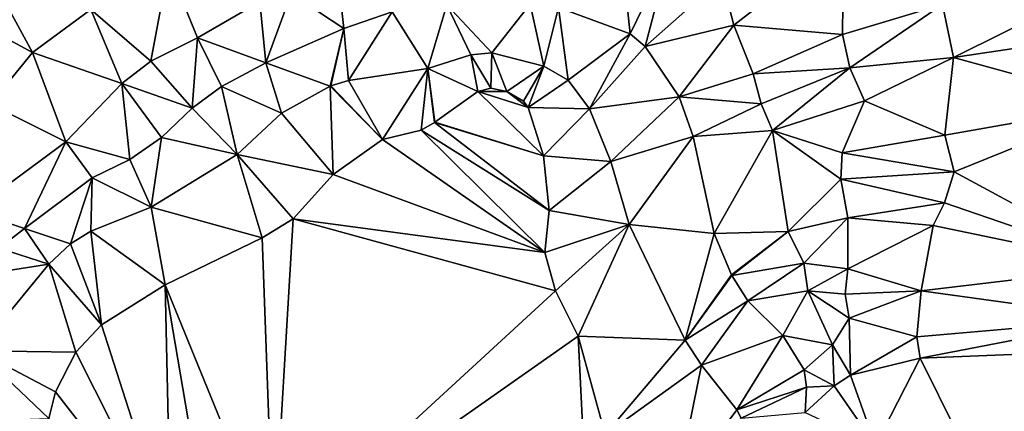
# Model space of a CAD drawing. Header units: inches. Extents: x 573063 to 573309, y 6670422 to 6670677.
# Tile 19 of 39: x 573221 to 573279, y 6670532 to 6670555. Entities that reach past the tile are written whole.
import ezdxf

# ---------------------------------------------------------------- set-up
doc = ezdxf.new("R2010")
doc.units = ezdxf.units.IN
doc.header["$MEASUREMENT"] = 0
doc.layers.add('Terreng_ortofoto', color=10, linetype='Continuous')

msp = doc.modelspace()

# ---------------------------------------------------------------- linework, layer by layer
at = {"layer": 'Terreng_ortofoto'}
for points in [[(573217.86, 6670561.31, 222), (573213.94, 6670557.9, 222), (573222.15, 6670553.44, 223)], [(573217.86, 6670561.31, 222), (573222.15, 6670553.44, 223), (573225.56, 6670555.95, 223)], [(573256.55, 6670559.67, 224), (573252.92, 6670556.06, 225), (573257.11, 6670554.54, 225)], [(573256.55, 6670559.67, 224), (573257.11, 6670554.54, 225), (573259.43, 6670559.3, 224)], [(573269.59, 6670560.01, 223), (573262.47, 6670557.77, 224), (573263.17, 6670555.04, 224)], [(573269.59, 6670560.01, 223), (573263.17, 6670555.04, 224), (573269.53, 6670554.49, 223)], [(573269.59, 6670560.01, 223), (573269.53, 6670554.49, 223), (573275.37, 6670556.24, 222)], [(573259.43, 6670559.3, 224), (573257.11, 6670554.54, 225), (573257.99, 6670553.8, 225)], [(573262.47, 6670557.77, 224), (573259.43, 6670559.3, 224), (573257.99, 6670553.8, 225)], [(573230.11, 6670558.47, 223), (573225.56, 6670555.95, 223), (573229.07, 6670552.93, 224)], [(573230.11, 6670558.47, 223), (573229.07, 6670552.93, 224), (573231.79, 6670554.3, 224)], [(573230.11, 6670558.47, 223), (573231.79, 6670554.3, 224), (573235.44, 6670556.4, 224)], [(573222.15, 6670553.44, 223), (573213.94, 6670557.9, 222), (573219.68, 6670550.42, 223)], [(573239.97, 6670558.39, 224), (573237.28, 6670556.89, 224), (573240.35, 6670554.85, 225)], [(573239.97, 6670558.39, 224), (573240.35, 6670554.85, 225), (573243.18, 6670555.82, 225)], [(573263.17, 6670555.04, 224), (573262.47, 6670557.77, 224), (573257.99, 6670553.8, 225)], [(573275.37, 6670556.24, 222), (573276.01, 6670553.15, 222), (573285.12, 6670557.69, 221)], [(573276.01, 6670553.15, 222), (573286.32, 6670554.69, 221), (573285.12, 6670557.69, 221)], [(573237.28, 6670556.89, 224), (573235.44, 6670556.4, 224), (573235.79, 6670552.83, 225)], [(573237.28, 6670556.89, 224), (573235.79, 6670552.83, 225), (573240.35, 6670554.85, 225)], [(573231.79, 6670554.3, 224), (573235.79, 6670552.83, 225), (573235.44, 6670556.4, 224)], [(573245.28, 6670552.51, 226), (573246.39, 6670556.23, 225), (573243.18, 6670555.82, 225)], [(573245.28, 6670552.51, 226), (573247.78, 6670553.31, 226), (573246.39, 6670556.23, 225)], [(573246.39, 6670556.23, 225), (573249.02, 6670553.43, 226), (573251.26, 6670556.27, 225)], [(573246.39, 6670556.23, 225), (573247.78, 6670553.31, 226), (573249.02, 6670553.43, 226)], [(573252.05, 6670552.64, 226), (573251.26, 6670556.27, 225), (573249.02, 6670553.43, 226)], [(573252.92, 6670556.06, 225), (573251.26, 6670556.27, 225), (573252.05, 6670552.64, 226)], [(573269.95, 6670552.54, 223), (573275.37, 6670556.24, 222), (573269.53, 6670554.49, 223)], [(573269.95, 6670552.54, 223), (573276.01, 6670553.15, 222), (573275.37, 6670556.24, 222)], [(573225.56, 6670555.95, 223), (573222.15, 6670553.44, 223), (573227.37, 6670551.63, 224)], [(573225.56, 6670555.95, 223), (573227.37, 6670551.63, 224), (573229.07, 6670552.93, 224)], [(573240.35, 6670554.85, 225), (573240.64, 6670551.8, 226), (573243.18, 6670555.82, 225)], [(573245.28, 6670552.51, 226), (573243.18, 6670555.82, 225), (573240.64, 6670551.8, 226)], [(573252.92, 6670556.06, 225), (573252.05, 6670552.64, 226), (573253.47, 6670551.83, 226)], [(573257.11, 6670554.54, 225), (573252.92, 6670556.06, 225), (573253.47, 6670551.83, 226)], [(573263.17, 6670555.04, 224), (573257.99, 6670553.8, 225), (573259.97, 6670550.86, 225)], [(573263.17, 6670555.04, 224), (573259.97, 6670550.86, 225), (573264.29, 6670552.2, 224)], [(573263.17, 6670555.04, 224), (573264.29, 6670552.2, 224), (573269.53, 6670554.49, 223)], [(573235.79, 6670552.83, 225), (573239.563, 6670551.48, 226), (573240.35, 6670554.85, 225)], [(573239.563, 6670551.48, 226), (573239.599, 6670551.496, 226), (573240.35, 6670554.85, 225)], [(573239.599, 6670551.496, 226), (573240.64, 6670551.8, 226), (573240.35, 6670554.85, 225)], [(573257.11, 6670554.54, 225), (573253.47, 6670551.83, 226), (573254.72, 6670550.16, 226)], [(573257.11, 6670554.54, 225), (573254.72, 6670550.16, 226), (573257.99, 6670553.8, 225)], [(573269.95, 6670552.54, 223), (573269.53, 6670554.49, 223), (573264.29, 6670552.2, 224)], [(573276.01, 6670553.15, 222), (573285.9, 6670550.45, 221), (573286.32, 6670554.69, 221)], [(573229.07, 6670552.93, 224), (573231.48, 6670550.19, 225), (573231.79, 6670554.3, 224)], [(573231.79, 6670554.3, 224), (573231.48, 6670550.19, 225), (573233.2, 6670551.46, 225)], [(573231.79, 6670554.3, 224), (573233.2, 6670551.46, 225), (573235.79, 6670552.83, 225)], [(573224.09, 6670548.22, 224), (573222.15, 6670553.44, 223), (573219.68, 6670550.42, 223)], [(573224.09, 6670548.22, 224), (573227.37, 6670551.63, 224), (573222.15, 6670553.44, 223)], [(573245.28, 6670552.51, 226), (573248.2, 6670551.16, 227), (573247.78, 6670553.31, 226)], [(573247.78, 6670553.31, 226), (573248.95, 6670551.35, 227), (573249.02, 6670553.43, 226)], [(573247.78, 6670553.31, 226), (573248.2, 6670551.16, 227), (573248.95, 6670551.35, 227)], [(573249.02, 6670553.43, 226), (573248.95, 6670551.35, 227), (573249.89, 6670551.16, 227)], [(573252.05, 6670552.64, 226), (573249.02, 6670553.43, 226), (573249.89, 6670551.16, 227)], [(573257.99, 6670553.8, 225), (573254.72, 6670550.16, 226), (573259.97, 6670550.86, 225)], [(573227.37, 6670551.63, 224), (573231.48, 6670550.19, 225), (573229.07, 6670552.93, 224)], [(573235.79, 6670552.83, 225), (573233.2, 6670551.46, 225), (573236.72, 6670549.89, 226)], [(573235.79, 6670552.83, 225), (573236.72, 6670549.89, 226), (573239.563, 6670551.48, 226)], [(573269.95, 6670552.54, 223), (573270.8, 6670550.62, 223), (573276.01, 6670553.15, 222)], [(573275.51, 6670548.61, 222), (573276.01, 6670553.15, 222), (573270.8, 6670550.62, 223)], [(573275.51, 6670548.61, 222), (573285.9, 6670550.45, 221), (573276.01, 6670553.15, 222)], [(573242.61, 6670548.36, 227), (573245.28, 6670552.51, 226), (573240.64, 6670551.8, 226)], [(573242.61, 6670548.36, 227), (573244.89, 6670548.9, 227), (573245.28, 6670552.51, 226)], [(573244.89, 6670548.9, 227), (573245.653, 6670549.36, 227), (573245.28, 6670552.51, 226)], [(573245.28, 6670552.51, 226), (573245.653, 6670549.36, 227), (573245.686, 6670549.382, 227)], [(573245.28, 6670552.51, 226), (573245.686, 6670549.382, 227), (573248.2, 6670551.16, 227)], [(573252.05, 6670552.64, 226), (573249.89, 6670551.16, 227), (573250.86, 6670550.59, 227)], [(573252.05, 6670552.64, 226), (573250.86, 6670550.59, 227), (573251.13, 6670550.23, 227)], [(573252.05, 6670552.64, 226), (573251.13, 6670550.23, 227), (573253.47, 6670551.83, 226)], [(573264.29, 6670552.2, 224), (573259.97, 6670550.86, 225), (573264.76, 6670550.44, 224)], [(573269.95, 6670552.54, 223), (573264.29, 6670552.2, 224), (573264.76, 6670550.44, 224)], [(573265.42, 6670548.89, 224), (573269.95, 6670552.54, 223), (573264.76, 6670550.44, 224)], [(573265.42, 6670548.89, 224), (573270.8, 6670550.62, 223), (573269.95, 6670552.54, 223)], [(573227.84, 6670547.2, 225), (573227.37, 6670551.63, 224), (573224.09, 6670548.22, 224)], [(573229.69, 6670548.47, 225), (573231.48, 6670550.19, 225), (573227.37, 6670551.63, 224)], [(573229.69, 6670548.47, 225), (573227.37, 6670551.63, 224), (573227.84, 6670547.2, 225)], [(573242.61, 6670548.36, 227), (573240.64, 6670551.8, 226), (573239.599, 6670551.496, 226)], [(573253.47, 6670551.83, 226), (573251.13, 6670550.23, 227), (573254.72, 6670550.16, 226)], [(573234.12, 6670547.48, 226), (573233.2, 6670551.46, 225), (573231.48, 6670550.19, 225)], [(573234.12, 6670547.48, 226), (573236.72, 6670549.89, 226), (573233.2, 6670551.46, 225)], [(573239.74, 6670546.32, 227), (573239.563, 6670551.48, 226), (573236.72, 6670549.89, 226)], [(573242.61, 6670548.36, 227), (573239.599, 6670551.496, 226), (573239.563, 6670551.48, 226)], [(573239.74, 6670546.32, 227), (573242.61, 6670548.36, 227), (573239.563, 6670551.48, 226)], [(573252.04, 6670547.41, 227), (573248.2, 6670551.16, 227), (573245.686, 6670549.382, 227)], [(573248.95, 6670551.35, 227), (573248.2, 6670551.16, 227), (573249.89, 6670551.16, 227)], [(573252.04, 6670547.41, 227), (573251.13, 6670550.23, 227), (573248.2, 6670551.16, 227)], [(573251.13, 6670550.23, 227), (573249.89, 6670551.16, 227), (573248.2, 6670551.16, 227)], [(573251.13, 6670550.23, 227), (573250.86, 6670550.59, 227), (573249.89, 6670551.16, 227)], [(573224.09, 6670548.22, 224), (573219.68, 6670550.42, 223), (573218.61, 6670544.18, 224)], [(573255.98, 6670547.07, 226), (573259.97, 6670550.86, 225), (573254.72, 6670550.16, 226)], [(573260.78, 6670548.54, 225), (573259.97, 6670550.86, 225), (573255.98, 6670547.07, 226)], [(573260.78, 6670548.54, 225), (573264.76, 6670550.44, 224), (573259.97, 6670550.86, 225)], [(573265.42, 6670548.89, 224), (573264.76, 6670550.44, 224), (573260.78, 6670548.54, 225)], [(573265.42, 6670548.89, 224), (573269.5, 6670547.59, 223), (573270.8, 6670550.62, 223)], [(573269.5, 6670547.59, 223), (573275.51, 6670548.61, 222), (573270.8, 6670550.62, 223)], [(573275.51, 6670548.61, 222), (573276.05, 6670546.47, 222), (573285.9, 6670550.45, 221)], [(573276.05, 6670546.47, 222), (573286.27, 6670540.96, 221), (573285.9, 6670550.45, 221)], [(573229.69, 6670548.47, 225), (573234.12, 6670547.48, 226), (573231.48, 6670550.19, 225)], [(573234.12, 6670547.48, 226), (573239.74, 6670546.32, 227), (573236.72, 6670549.89, 226)], [(573252.04, 6670547.41, 227), (573254.72, 6670550.16, 226), (573251.13, 6670550.23, 227)], [(573255.98, 6670547.07, 226), (573254.72, 6670550.16, 226), (573252.04, 6670547.41, 227)], [(573244.89, 6670548.9, 227), (573252.37, 6670544.21, 227), (573245.653, 6670549.36, 227)], [(573252.04, 6670547.41, 227), (573245.686, 6670549.382, 227), (573245.653, 6670549.36, 227)], [(573252.37, 6670544.21, 227), (573252.04, 6670547.41, 227), (573245.653, 6670549.36, 227)], [(573242.61, 6670548.36, 227), (573252.11, 6670541.76, 227), (573244.89, 6670548.9, 227)], [(573244.89, 6670548.9, 227), (573252.11, 6670541.76, 227), (573252.37, 6670544.21, 227)], [(573265.42, 6670548.89, 224), (573260.78, 6670548.54, 225), (573262.02, 6670542.87, 225)], [(573265.42, 6670548.89, 224), (573262.02, 6670542.87, 225), (573266.34, 6670542.98, 224)], [(573265.42, 6670548.89, 224), (573266.34, 6670542.98, 224), (573269.42, 6670546.04, 223)], [(573265.42, 6670548.89, 224), (573269.42, 6670546.04, 223), (573269.5, 6670547.59, 223)], [(573224.09, 6670548.22, 224), (573218.61, 6670544.18, 224), (573221.689, 6670543.154, 225)], [(573225.64, 6670546.12, 225), (573224.09, 6670548.22, 224), (573221.689, 6670543.154, 225)], [(573227.84, 6670547.2, 225), (573224.09, 6670548.22, 224), (573225.64, 6670546.12, 225)], [(573229.69, 6670548.47, 225), (573227.84, 6670547.2, 225), (573229.08, 6670544.41, 226)], [(573229.69, 6670548.47, 225), (573229.08, 6670544.41, 226), (573234.12, 6670547.48, 226)], [(573239.74, 6670546.32, 227), (573252.11, 6670541.76, 227), (573242.61, 6670548.36, 227)], [(573260.78, 6670548.54, 225), (573255.98, 6670547.07, 226), (573257.05, 6670543.4, 226)], [(573260.78, 6670548.54, 225), (573257.05, 6670543.4, 226), (573262.02, 6670542.87, 225)], [(573269.5, 6670547.59, 223), (573276.05, 6670546.47, 222), (573275.51, 6670548.61, 222)], [(573229.08, 6670544.41, 226), (573235.58, 6670542.62, 227), (573234.12, 6670547.48, 226)], [(573234.12, 6670547.48, 226), (573235.58, 6670542.62, 227), (573237.39, 6670543.72, 227)], [(573234.12, 6670547.48, 226), (573237.39, 6670543.72, 227), (573239.74, 6670546.32, 227)], [(573269.5, 6670547.59, 223), (573269.42, 6670546.04, 223), (573276.05, 6670546.47, 222)], [(573227.84, 6670547.2, 225), (573225.64, 6670546.12, 225), (573229.08, 6670544.41, 226)], [(573255.98, 6670547.07, 226), (573252.04, 6670547.41, 227), (573252.37, 6670544.21, 227)], [(573255.98, 6670547.07, 226), (573252.37, 6670544.21, 227), (573257.05, 6670543.4, 226)], [(573269.42, 6670546.04, 223), (573275.48, 6670544.67, 222), (573276.05, 6670546.47, 222)], [(573276.05, 6670546.47, 222), (573275.48, 6670544.67, 222), (573286.27, 6670540.96, 221)], [(573225.64, 6670546.12, 225), (573221.689, 6670543.154, 225), (573224.37, 6670542.26, 226)], [(573225.64, 6670546.12, 225), (573224.37, 6670542.26, 226), (573225.56, 6670543.01, 226)], [(573229.08, 6670544.41, 226), (573225.64, 6670546.12, 225), (573225.56, 6670543.01, 226)], [(573237.39, 6670543.72, 227), (573252.11, 6670541.76, 227), (573239.74, 6670546.32, 227)], [(573266.34, 6670542.98, 224), (573269.83, 6670543.78, 223), (573269.42, 6670546.04, 223)], [(573269.42, 6670546.04, 223), (573269.83, 6670543.78, 223), (573275.48, 6670544.67, 222)], [(573269.83, 6670543.78, 223), (573274.83, 6670543.33, 222), (573275.48, 6670544.67, 222)], [(573275.48, 6670544.67, 222), (573274.83, 6670543.33, 222), (573286.27, 6670540.96, 221)], [(573218.61, 6670544.18, 224), (573220.18, 6670542.02, 225), (573221.689, 6670543.154, 225)], [(573229.9, 6670539.88, 227), (573229.08, 6670544.41, 226), (573225.56, 6670543.01, 226)], [(573229.9, 6670539.88, 227), (573235.58, 6670542.62, 227), (573229.08, 6670544.41, 226)], [(573257.05, 6670543.4, 226), (573252.37, 6670544.21, 227), (573252.11, 6670541.76, 227)], [(573236.25, 6670524.37, 228), (573237.39, 6670543.72, 227), (573235.58, 6670542.62, 227)], [(573236.25, 6670524.37, 228), (573252.74, 6670539.52, 227), (573237.39, 6670543.72, 227)], [(573237.39, 6670543.72, 227), (573252.74, 6670539.52, 227), (573252.11, 6670541.76, 227)], [(573267.26, 6670541.14, 224), (573269.83, 6670543.78, 223), (573266.34, 6670542.98, 224)], [(573267.26, 6670541.14, 224), (573269.83, 6670540.81, 223), (573269.83, 6670543.78, 223)], [(573269.83, 6670540.81, 223), (573274.83, 6670543.33, 222), (573269.83, 6670543.78, 223)], [(573223.1, 6670541.09, 226), (573221.689, 6670543.154, 225), (573220.18, 6670542.02, 225)], [(573223.1, 6670541.09, 226), (573224.37, 6670542.26, 226), (573221.689, 6670543.154, 225)], [(573226.19, 6670537.53, 227), (573225.56, 6670543.01, 226), (573224.37, 6670542.26, 226)], [(573226.19, 6670537.53, 227), (573229.9, 6670539.88, 227), (573225.56, 6670543.01, 226)], [(573252.74, 6670539.52, 227), (573257.05, 6670543.4, 226), (573252.11, 6670541.76, 227)], [(573252.74, 6670539.52, 227), (573254.06, 6670536.88, 227), (573257.05, 6670543.4, 226)], [(573260.33, 6670536.64, 226), (573257.05, 6670543.4, 226), (573254.06, 6670536.88, 227)], [(573260.33, 6670536.64, 226), (573262.02, 6670542.87, 225), (573257.05, 6670543.4, 226)], [(573260.33, 6670536.64, 226), (573263.032, 6670540.448, 225), (573262.02, 6670542.87, 225)], [(573266.34, 6670542.98, 224), (573262.02, 6670542.87, 225), (573263.032, 6670540.448, 225)], [(573266.34, 6670542.98, 224), (573263.032, 6670540.448, 225), (573263.051, 6670540.413, 225)], [(573267.26, 6670541.14, 224), (573266.34, 6670542.98, 224), (573263.051, 6670540.413, 225)], [(573269.83, 6670540.81, 223), (573274.12, 6670539.53, 222), (573274.83, 6670543.33, 222)], [(573274.12, 6670539.53, 222), (573286.27, 6670540.96, 221), (573274.83, 6670543.33, 222)], [(573236.25, 6670524.37, 228), (573235.58, 6670542.62, 227), (573229.9, 6670539.88, 227)], [(573223.1, 6670541.09, 226), (573220.18, 6670542.02, 225), (573218.49, 6670540.37, 225)], [(573226.19, 6670537.53, 227), (573224.37, 6670542.26, 226), (573223.1, 6670541.09, 226)], [(573267.26, 6670541.14, 224), (573263.051, 6670540.413, 225), (573263.98, 6670538.94, 225)], [(573267.26, 6670541.14, 224), (573263.98, 6670538.94, 225), (573267.49, 6670539.52, 224)], [(573267.26, 6670541.14, 224), (573267.49, 6670539.52, 224), (573269.83, 6670540.81, 223)], [(573223.1, 6670541.09, 226), (573218.49, 6670540.37, 225), (573218.94, 6670536.01, 226)], [(573224.69, 6670535.95, 227), (573223.1, 6670541.09, 226), (573218.94, 6670536.01, 226)], [(573226.19, 6670537.53, 227), (573223.1, 6670541.09, 226), (573224.69, 6670535.95, 227)], [(573269.83, 6670540.81, 223), (573267.49, 6670539.52, 224), (573269.68, 6670539.33, 223)], [(573269.83, 6670540.81, 223), (573269.68, 6670539.33, 223), (573274.12, 6670539.53, 222)], [(573274.12, 6670539.53, 222), (573285.97, 6670537.89, 221), (573286.27, 6670540.96, 221)], [(573260.33, 6670536.64, 226), (573263.051, 6670540.413, 225), (573263.032, 6670540.448, 225)], [(573263.98, 6670538.94, 225), (573263.051, 6670540.413, 225), (573260.33, 6670536.64, 226)], [(573230.23, 6670524.94, 228), (573229.9, 6670539.88, 227), (573226.19, 6670537.53, 227)], [(573230.23, 6670524.94, 228), (573232.58, 6670524.23, 228), (573229.9, 6670539.88, 227)], [(573236.25, 6670524.37, 228), (573229.9, 6670539.88, 227), (573232.58, 6670524.23, 228)], [(573236.25, 6670524.37, 228), (573254.06, 6670536.88, 227), (573252.74, 6670539.52, 227)], [(573267.49, 6670539.52, 224), (573263.98, 6670538.94, 225), (573266.04, 6670536.91, 225)], [(573268.94, 6670536.37, 224), (573267.49, 6670539.52, 224), (573266.04, 6670536.91, 225)], [(573269.68, 6670539.33, 223), (573267.49, 6670539.52, 224), (573269.92, 6670537.93, 223)], [(573269.92, 6670537.93, 223), (573267.49, 6670539.52, 224), (573268.94, 6670536.37, 224)], [(573269.68, 6670539.33, 223), (573269.92, 6670537.93, 223), (573274.12, 6670539.53, 222)], [(573269.92, 6670537.93, 223), (573273.88, 6670536.84, 222), (573274.12, 6670539.53, 222)], [(573274.12, 6670539.53, 222), (573273.88, 6670536.84, 222), (573285.97, 6670537.89, 221)], [(573263.98, 6670538.94, 225), (573260.33, 6670536.64, 226), (573261.27, 6670535.18, 226)], [(573263.98, 6670538.94, 225), (573261.27, 6670535.18, 226), (573266.04, 6670536.91, 225)], [(573269.92, 6670537.93, 223), (573268.94, 6670536.37, 224), (573270, 6670534.6, 223)], [(573269.92, 6670537.93, 223), (573270, 6670534.6, 223), (573273.88, 6670536.84, 222)], [(573273.88, 6670536.84, 222), (573274.06, 6670535.59, 222), (573285.97, 6670537.89, 221)], [(573274.06, 6670535.59, 222), (573286.25, 6670536.07, 221), (573285.97, 6670537.89, 221)], [(573230.23, 6670524.94, 228), (573226.19, 6670537.53, 227), (573224.69, 6670535.95, 227)], [(573236.25, 6670524.37, 228), (573254.48, 6670528.59, 227), (573254.06, 6670536.88, 227)], [(573255.65, 6670531.14, 227), (573254.06, 6670536.88, 227), (573254.48, 6670528.59, 227)], [(573255.65, 6670531.14, 227), (573260.33, 6670536.64, 226), (573254.06, 6670536.88, 227)], [(573255.65, 6670531.14, 227), (573261.27, 6670535.18, 226), (573260.33, 6670536.64, 226)], [(573263.35, 6670532.57, 226), (573266.04, 6670536.91, 225), (573261.27, 6670535.18, 226)], [(573263.35, 6670532.57, 226), (573267.28, 6670534.91, 225), (573266.04, 6670536.91, 225)], [(573268.94, 6670536.37, 224), (573266.04, 6670536.91, 225), (573267.28, 6670534.91, 225)], [(573270, 6670534.6, 223), (573274.06, 6670535.59, 222), (573273.88, 6670536.84, 222)], [(573223.11, 6670532.07, 227), (573218.94, 6670536.01, 226), (573216.54, 6670531.84, 226)], [(573223.11, 6670532.07, 227), (573223.49, 6670533.63, 227), (573218.94, 6670536.01, 226)], [(573224.69, 6670535.95, 227), (573218.94, 6670536.01, 226), (573223.49, 6670533.63, 227)], [(573268.94, 6670536.37, 224), (573267.28, 6670534.91, 225), (573269.04, 6670533.97, 224)], [(573268.94, 6670536.37, 224), (573269.04, 6670533.97, 224), (573270, 6670534.6, 223)], [(573277.31, 6670529.08, 222), (573286.25, 6670536.07, 221), (573274.06, 6670535.59, 222)], [(573277.31, 6670529.08, 222), (573286.74, 6670534.34, 221), (573286.25, 6670536.07, 221)], [(573230.23, 6670524.94, 228), (573224.69, 6670535.95, 227), (573223.49, 6670533.63, 227)], [(573271.458, 6670530.483, 223), (573274.06, 6670535.59, 222), (573270, 6670534.6, 223)], [(573277.31, 6670529.08, 222), (573274.06, 6670535.59, 222), (573271.458, 6670530.483, 223)], [(573255.65, 6670531.14, 227), (573259.776, 6670527.81, 226.222), (573261.27, 6670535.18, 226)], [(573263.35, 6670532.57, 226), (573261.27, 6670535.18, 226), (573259.776, 6670527.81, 226.222)], [(573263.35, 6670532.57, 226), (573267.41, 6670533.89, 225), (573267.28, 6670534.91, 225)], [(573269.04, 6670533.97, 224), (573267.28, 6670534.91, 225), (573267.41, 6670533.89, 225)], [(573271.458, 6670530.483, 223), (573270, 6670534.6, 223), (573269.04, 6670533.97, 224)], [(573277.31, 6670529.08, 222), (573287.45, 6670533.08, 221), (573286.74, 6670534.34, 221)], [(573263.35, 6670532.57, 226), (573263.59, 6670532.09, 226), (573267.41, 6670533.89, 225)], [(573263.59, 6670532.09, 226), (573267.33, 6670532.41, 225), (573267.41, 6670533.89, 225)], [(573267.33, 6670532.41, 225), (573271.458, 6670530.483, 223), (573269.04, 6670533.97, 224)], [(573267.33, 6670532.41, 225), (573269.04, 6670533.97, 224), (573267.41, 6670533.89, 225)], [(573223.11, 6670532.07, 227), (573230.23, 6670524.94, 228), (573223.49, 6670533.63, 227)], [(573277.31, 6670529.08, 222), (573278.33, 6670527.37, 222), (573287.45, 6670533.08, 221)], [(573278.33, 6670527.37, 222), (573281.14, 6670523.72, 222), (573287.45, 6670533.08, 221)], [(573263.35, 6670532.57, 226), (573259.776, 6670527.81, 226.222), (573263.59, 6670532.09, 226)]]:
    msp.add_3dface(points, dxfattribs=at)

doc.saveas('drawing.dxf')
